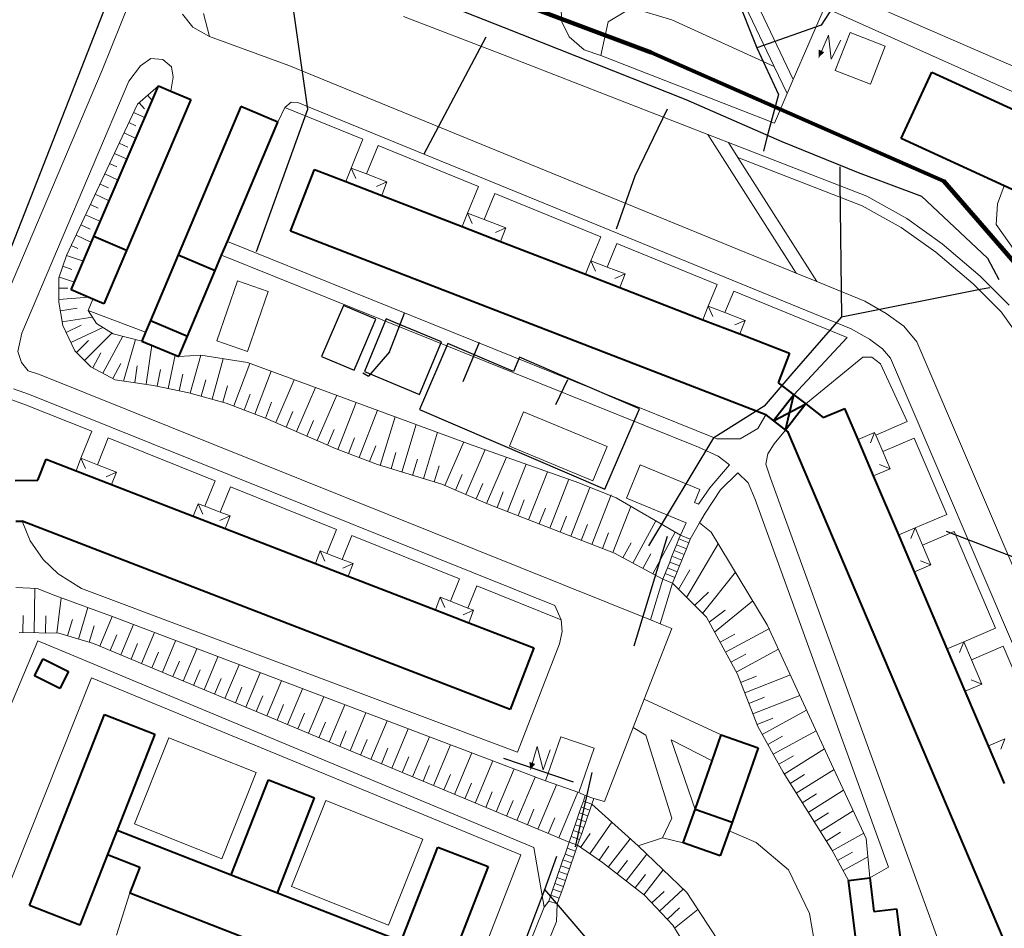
# Model space of a CAD drawing. Extents: x 13 to 4138, y -4831 to -1000.
# Tile 65 of 203: x 1677 to 1851, y -3386 to -3225. Entities that reach past the tile are written whole.
import ezdxf

# ---------------------------------------------------------------- set-up
doc = ezdxf.new("R2010")
doc.units = 0
doc.header["$MEASUREMENT"] = 0
for name, color, linetype in [('11', 7, 'CONTINUOUS'), ('16', 7, 'CONTINUOUS'), ('24', 7, 'CONTINUOUS'), ('25', 7, 'CONTINUOUS'), ('37', 7, 'CONTINUOUS'), ('40', 7, 'CONTINUOUS'), ('6', 7, 'CONTINUOUS'), ('7', 7, 'CONTINUOUS'), ('ВОРКАУТ_ФИТНЕС', 1, 'CONTINUOUS'), ('границы команд_1', 10, 'CONTINUOUS'), ('ДЕТСКИЕ_ПЛОЩАДКИ', 6, 'CONTINUOUS'), ('ЛЕСТНИЦЫ', 6, 'CONTINUOUS'), ('ПЕШЕХОДНЫЕ_ДОРОЖКИ', 3, 'CONTINUOUS'), ('ПЕШЕХОДНЫЕ_ЗОНЫ', 2, 'CONTINUOUS'), ('СТАДИОНЫ_СПОРТКОМПЛЕКСЫ', 4, 'CONTINUOUS'), ('ТРОТУАРЫ', 7, 'CONTINUOUS')]:
    doc.layers.add(name, color=color, linetype=linetype)

msp = doc.modelspace()

# ---------------------------------------------------------------- linework, layer by layer
at = {"layer": '11', "color": 253, "linetype": 'Continuous', "lineweight": 0}
for p, q in [((1893.76, -3250.97), (1816.91, -3217.46)), ((1656.06, -3392.26), (1680.22, -3334.82)), ((1680.22, -3334.82), (1768.03, -3371.39)), ((1768.03, -3371.39), (1769.85, -3381.98)), ((1769.85, -3381.98), (1765.89, -3391.67))]:
    msp.add_line(p, q, dxfattribs=at)
at = {"layer": '16', "color": 253, "linetype": 'Continuous', "lineweight": 0}
for p, q in [((1820.15, -3227.62), (1818.43, -3231.54)), ((1820.64, -3231.84), (1820.15, -3227.62)), ((1823.97, -3227.12), (1821.34, -3233.88)), ((1830.21, -3229.54), (1823.97, -3227.12)), ((1822.33, -3228.52), (1820.64, -3231.84)), ((1827.58, -3236.31), (1830.21, -3229.54)), ((1821.34, -3233.88), (1827.58, -3236.31)), ((1772.77, -3351.8), (1770.09, -3359.61)), ((1778.68, -3353.83), (1772.77, -3351.8)), ((1768.62, -3353.51), (1767.41, -3357.62)), ((1769.64, -3357.64), (1768.62, -3353.51)), ((1776, -3361.64), (1778.68, -3353.83)), ((1770.9, -3354.13), (1769.64, -3357.64)), ((1770.09, -3359.61), (1776, -3361.64))]:
    msp.add_line(p, q, dxfattribs=at)
for points in [[(1818.43, -3231.54), (1819.41, -3230.64), (1818.43, -3230.17)], [(1767.41, -3357.62), (1768.27, -3356.6), (1767.23, -3356.26)]]:
    msp.add_solid(points, dxfattribs=at)
at = {"layer": '24', "color": 253, "linetype": 'Continuous', "lineweight": 0}
for p, q in [((1810.55, -3233.16), (1800.15, -3211.32)), ((1697.38, -3219.58), (1691.61, -3233.78)), ((1772.78, -3222.27), (1772.94, -3225.24)), ((1813.92, -3235.46), (1807.59, -3222.18)), ((1813.92, -3235.46), (1819.43, -3222.73)), ((1819.43, -3222.73), (1854.91, -3238.59)), ((1705.85, -3223.89), (1707.66, -3226.2)), ((1709.56, -3223.75), (1710.63, -3227.86)), ((1744.95, -3224.3), (1762.44, -3231.06)), ((1707.66, -3226.2), (1710.63, -3227.86)), ((1772.94, -3225.24), (1774.26, -3227.89)), ((1710.63, -3227.86), (1724.66, -3232.97)), ((1774.26, -3227.89), (1776.9, -3230.2)), ((1698.42, -3233.06), (1700.23, -3231.74)), ((1700.23, -3231.74), (1702.38, -3231.91)), ((1702.38, -3231.91), (1703.87, -3233.23)), ((1762.44, -3231.06), (1798.82, -3245.19)), ((1776.9, -3230.2), (1779.84, -3231.23)), ((1779.84, -3231.23), (1810.58, -3243.17)), ((1696.32, -3235.77), (1698.42, -3233.06)), ((1703.87, -3233.23), (1704.2, -3235.05)), ((1724.66, -3232.97), (1814.44, -3269.74)), ((1812.84, -3237.96), (1810.55, -3233.16)), ((1691.61, -3233.78), (1669.47, -3285.98)), ((1704.2, -3235.05), (1703.79, -3237.53)), ((1696.32, -3235.77), (1677.4, -3280.37)), ((1812.84, -3237.96), (1813.92, -3235.46)), ((1810.58, -3243.17), (1812.84, -3237.96)), ((1723.98, -3240.41), (1722.69, -3243)), ((1725.07, -3239.46), (1723.98, -3240.41)), ((1723.98, -3240.41), (1737.77, -3246.05)), ((1726.23, -3239.54), (1725.07, -3239.46)), ((1727.69, -3240.1), (1726.23, -3239.54)), ((1727.69, -3240.1), (1824.19, -3279.62)), ((1798.82, -3245.19), (1802.48, -3246.61)), ((1798.82, -3245.19), (1814.44, -3269.74)), ((1737.77, -3246.05), (1735.69, -3251.13)), ((1740.46, -3247.15), (1738.4, -3252.18)), ((1740.46, -3247.15), (1758.2, -3254.42)), ((1804.13, -3249.27), (1802.48, -3246.61)), ((1802.48, -3246.61), (1826.91, -3256.1)), ((1804.13, -3249.27), (1818.11, -3271.24)), ((1804.13, -3249.27), (1826.1, -3257.8)), ((1758.2, -3254.42), (1756.28, -3259.1)), ((1850.05, -3257.48), (1851.22, -3254.26)), ((1761.14, -3255.62), (1759.25, -3260.24)), ((1761.14, -3255.62), (1779.85, -3263.28)), ((1826.91, -3256.1), (1834, -3260.06)), ((1826.1, -3257.8), (1833, -3261.65)), ((1849.83, -3261.13), (1850.05, -3257.48)), ((1834, -3260.06), (1840.27, -3264.52)), ((1858.02, -3272.8), (1849.83, -3261.13)), ((1779.85, -3263.28), (1778.1, -3267.54)), ((1833, -3261.65), (1839.12, -3266)), ((1713.78, -3264.13), (1800.38, -3299.06)), ((1782.72, -3264.46), (1781.01, -3268.66)), ((1782.72, -3264.46), (1800.45, -3271.72)), ((1840.27, -3264.52), (1847.01, -3270.26)), ((1712.77, -3266.53), (1797.14, -3300.56)), ((1839.12, -3266), (1845.73, -3271.64)), ((1814.44, -3269.74), (1818.11, -3271.24)), ((1847.01, -3270.26), (1852.13, -3275.38)), ((1711.91, -3281.72), (1715.56, -3271.09)), ((1715.56, -3271.09), (1720.98, -3272.96)), ((1800.45, -3271.72), (1798.87, -3275.58)), ((1818.11, -3271.24), (1826.58, -3274.7)), ((1845.73, -3271.64), (1850.69, -3276.59)), ((1720.98, -3272.96), (1717.33, -3283.58)), ((1803.38, -3272.92), (1801.82, -3276.72)), ((1803.38, -3272.92), (1823.46, -3281.14)), ((1690, -3274.33), (1689.16, -3276.36)), ((1826.58, -3274.7), (1830.37, -3276.85)), ((1689.16, -3276.36), (1699.32, -3280.17)), ((1830.37, -3276.85), (1833.49, -3279.12)), ((1850.69, -3276.59), (1853.78, -3280.92)), ((1677.4, -3280.37), (1676.72, -3283.58)), ((1824.19, -3279.62), (1827.42, -3281.44)), ((1833.49, -3279.12), (1835.81, -3281.92)), ((1717.33, -3283.58), (1711.91, -3281.72)), ((1814.01, -3291.26), (1823.46, -3281.14)), ((1827.42, -3281.44), (1829.73, -3283.12)), ((1835.81, -3281.92), (1863.81, -3347.45)), ((1676.72, -3283.58), (1677.38, -3285.56)), ((1829.73, -3283.12), (1831.1, -3284.78)), ((1677.38, -3285.56), (1678.54, -3287.05)), ((1816.12, -3292.89), (1826.22, -3284.63)), ((1826.22, -3284.63), (1827.85, -3284.61)), ((1827.85, -3284.61), (1829.35, -3285.79)), ((1829.35, -3285.79), (1834.07, -3296.01)), ((1831.1, -3284.78), (1873.83, -3384.77)), ((1678.54, -3287.05), (1680.53, -3287.69)), ((1680.53, -3287.69), (1788.64, -3331.1)), ((1675.94, -3290.24), (1678.75, -3291.23)), ((1675.66, -3292.17), (1678.08, -3293.02)), ((1678.75, -3291.23), (1771.72, -3328.56)), ((1678.08, -3293.02), (1689.8, -3297.73)), ((1763.68, -3300.35), (1766.21, -3294.27)), ((1766.21, -3294.27), (1780.96, -3300.4)), ((1807.65, -3297.24), (1809.05, -3294.83)), ((1834.07, -3296.01), (1828.51, -3298.39)), ((1689.8, -3297.73), (1687.88, -3302.51)), ((1804.51, -3299.06), (1807.65, -3297.24)), ((1810.56, -3299.92), (1812.55, -3297.53)), ((1692.68, -3298.89), (1690.78, -3303.64)), ((1692.68, -3298.89), (1711.6, -3306.48)), ((1800.38, -3299.06), (1804.51, -3299.06)), ((1835.31, -3298.92), (1829.74, -3301.3)), ((1835.31, -3298.92), (1841.09, -3312.44)), ((1778.43, -3306.49), (1763.68, -3300.35)), ((1780.96, -3300.4), (1778.43, -3306.49)), ((1800.65, -3302.12), (1797.14, -3300.56)), ((1809.41, -3301.74), (1810.56, -3299.92)), ((1802.63, -3303.68), (1800.65, -3302.12)), ((1809.08, -3303.56), (1809.41, -3301.74)), ((1784.41, -3309.55), (1786.85, -3303.68)), ((1786.85, -3303.68), (1797.38, -3308.06)), ((1799.16, -3307.73), (1802.63, -3303.68)), ((1801.06, -3308.07), (1804.12, -3305.09)), ((1804.12, -3305.09), (1805.94, -3306.83)), ((1809.9, -3306.04), (1809.08, -3303.56)), ((1711.6, -3306.48), (1709.79, -3310.99)), ((1805.94, -3306.83), (1807.15, -3309.82)), ((1842.93, -3397.01), (1809.9, -3306.04)), ((1714.31, -3307.57), (1712.51, -3312.04)), ((1714.31, -3307.57), (1733.08, -3315.11)), ((1797.38, -3308.06), (1796.43, -3310.34)), ((1797.18, -3310.64), (1799.16, -3307.73)), ((1798.34, -3312.2), (1801.06, -3308.07)), ((1794.94, -3313.92), (1784.41, -3309.55)), ((1830.76, -3374.85), (1807.15, -3309.82)), ((1796.43, -3310.34), (1797.18, -3310.64)), ((1678.89, -3317.14), (1677.48, -3313.61)), ((1797.33, -3313.95), (1798.34, -3312.2)), ((1841.09, -3312.44), (1835.5, -3314.83)), ((1733.08, -3315.11), (1731.37, -3319.34)), ((1793.95, -3316.13), (1794.94, -3313.92)), ((1795.69, -3316.82), (1797.33, -3313.95)), ((1842.38, -3315.47), (1836.79, -3317.86)), ((1842.38, -3315.47), (1849.7, -3332.6)), ((1681.2, -3320.45), (1678.89, -3317.14)), ((1735.78, -3316.19), (1734.09, -3320.4)), ((1735.78, -3316.19), (1754.87, -3323.86)), ((1683.85, -3322.93), (1681.2, -3320.45)), ((1687.98, -3325.58), (1683.85, -3322.93)), ((1754.87, -3323.86), (1753.27, -3327.82)), ((1790.82, -3323.93), (1788.64, -3331.1)), ((1676.37, -3325.4), (1680.12, -3325.54)), ((1680.12, -3325.54), (1683.43, -3326.86)), ((1765.11, -3354.5), (1687.98, -3325.58)), ((1757.91, -3325.08), (1756.34, -3329.01)), ((1757.91, -3325.08), (1772.86, -3331.08)), ((1792.55, -3324.63), (1790.37, -3331.8)), ((1683.43, -3326.86), (1693.73, -3330.65)), ((1771.72, -3328.56), (1772.86, -3331.08)), ((1770.09, -3359.61), (1693.73, -3330.65)), ((1772.86, -3331.08), (1773.05, -3333.19)), ((1788.64, -3331.1), (1790.37, -3331.8)), ((1792.41, -3332.61), (1787.55, -3345.15)), ((1790.37, -3331.8), (1792.41, -3332.61)), ((1849.7, -3332.6), (1844.08, -3335)), ((1773.05, -3333.19), (1772.55, -3335.34)), ((1772.55, -3335.34), (1765.11, -3354.5)), ((1851.06, -3335.77), (1845.43, -3338.18)), ((1851.06, -3335.77), (1857.02, -3349.73)), ((1689.76, -3341.38), (1672.71, -3384.09)), ((1765.72, -3372.67), (1689.76, -3341.38)), ((1787.55, -3345.15), (1785.6, -3350.17)), ((1801.17, -3351.44), (1787.55, -3345.15)), ((1785.6, -3350.17), (1780.52, -3363.25)), ((1787.83, -3351.51), (1785.6, -3350.17)), ((1703.42, -3351.98), (1697.35, -3367.23)), ((1718.86, -3358.12), (1703.42, -3351.98)), ((1792.46, -3366.23), (1787.83, -3351.51)), ((1799.55, -3356.06), (1792.29, -3352.34)), ((1792.29, -3352.34), (1796.54, -3364.66)), ((1712.79, -3373.38), (1718.86, -3358.12)), ((1776, -3361.64), (1777.12, -3362.2)), ((1731.22, -3363.07), (1725.15, -3378.33)), ((1748.39, -3369.91), (1731.22, -3363.07)), ((1778.63, -3362.72), (1780.52, -3363.25)), ((1697.35, -3367.23), (1712.79, -3373.38)), ((1790.8, -3369.7), (1792.46, -3366.23)), ((1742.32, -3385.16), (1748.39, -3369.91)), ((1794.46, -3370.58), (1790.8, -3369.7)), ((1759.32, -3389.11), (1765.72, -3372.67)), ((1827.47, -3376.74), (1830.76, -3374.85)), ((1694.18, -3386.89), (1696.55, -3379.4)), ((1725.15, -3378.33), (1742.32, -3385.16)), ((1770.65, -3380.87), (1769.85, -3381.98)), ((1772.03, -3384.49), (1772.16, -3381.39)), ((1769.22, -3391.44), (1772.03, -3384.49))]:
    msp.add_line(p, q, dxfattribs=at)
at = {"layer": '25', "color": 253, "linetype": 'Continuous', "lineweight": 0}
for p, q in [((1793.28, -3317.81), (1793.69, -3316.79)), ((1793.69, -3316.79), (1793.95, -3316.13)), ((1795.42, -3317.49), (1793.69, -3316.79)), ((1793.95, -3316.13), (1795.69, -3316.82)), ((1795.69, -3316.82), (1795.42, -3317.49)), ((1792.46, -3319.85), (1792.87, -3318.83)), ((1792.87, -3318.83), (1793.28, -3317.81)), ((1794.6, -3319.53), (1792.87, -3318.83)), ((1795.02, -3318.51), (1793.28, -3317.81)), ((1795.02, -3318.51), (1794.6, -3319.53)), ((1795.42, -3317.49), (1795.02, -3318.51)), ((1792.05, -3320.87), (1792.46, -3319.85)), ((1794.19, -3320.55), (1792.46, -3319.85)), ((1794.19, -3320.55), (1793.78, -3321.57)), ((1794.6, -3319.53), (1794.19, -3320.55)), ((1791.23, -3322.91), (1791.64, -3321.89)), ((1791.64, -3321.89), (1792.05, -3320.87)), ((1793.37, -3322.59), (1791.64, -3321.89)), ((1793.78, -3321.57), (1792.05, -3320.87)), ((1793.78, -3321.57), (1793.37, -3322.59)), ((1790.82, -3323.93), (1791.23, -3322.91)), ((1792.55, -3324.63), (1790.82, -3323.93)), ((1792.96, -3323.61), (1791.23, -3322.91)), ((1792.96, -3323.61), (1792.55, -3324.63)), ((1793.37, -3322.59), (1792.96, -3323.61)), ((1777.12, -3362.2), (1776.78, -3363.2)), ((1778.63, -3362.72), (1777.12, -3362.2)), ((1776.41, -3364.24), (1776.06, -3365.28)), ((1776.78, -3363.2), (1776.41, -3364.24)), ((1776.41, -3364.24), (1777.93, -3364.77)), ((1776.78, -3363.2), (1778.29, -3363.73)), ((1777.93, -3364.77), (1778.29, -3363.73)), ((1778.29, -3363.73), (1778.63, -3362.72)), ((1776.06, -3365.28), (1775.69, -3366.32)), ((1776.06, -3365.28), (1777.57, -3365.8)), ((1777.2, -3366.84), (1777.57, -3365.8)), ((1777.57, -3365.8), (1777.93, -3364.77)), ((1775.33, -3367.36), (1774.97, -3368.4)), ((1775.69, -3366.32), (1775.33, -3367.36)), ((1775.33, -3367.36), (1776.85, -3367.88)), ((1775.69, -3366.32), (1777.2, -3366.84)), ((1776.85, -3367.88), (1777.2, -3366.84)), ((1774.61, -3369.44), (1774.25, -3370.48)), ((1774.97, -3368.4), (1774.61, -3369.44)), ((1774.61, -3369.44), (1776.12, -3369.96)), ((1774.97, -3368.4), (1776.48, -3368.92)), ((1776.12, -3369.96), (1776.48, -3368.92)), ((1776.48, -3368.92), (1776.85, -3367.88)), ((1774.25, -3370.48), (1773.89, -3371.52)), ((1774.25, -3370.48), (1775.76, -3371)), ((1775.4, -3372.04), (1775.76, -3371)), ((1775.76, -3371), (1776.12, -3369.96)), ((1773.53, -3372.56), (1773.17, -3373.6)), ((1773.89, -3371.52), (1773.53, -3372.56)), ((1773.53, -3372.56), (1775.04, -3373.08)), ((1773.89, -3371.52), (1775.4, -3372.04)), ((1775.04, -3373.08), (1775.4, -3372.04)), ((1772.81, -3374.64), (1772.45, -3375.67)), ((1773.17, -3373.6), (1772.81, -3374.64)), ((1772.81, -3374.64), (1774.32, -3375.16)), ((1773.17, -3373.6), (1774.68, -3374.12)), ((1774.32, -3375.16), (1774.68, -3374.12)), ((1774.68, -3374.12), (1775.04, -3373.08)), ((1772.45, -3375.67), (1772.09, -3376.71)), ((1772.45, -3375.67), (1773.96, -3376.2)), ((1773.6, -3377.24), (1773.96, -3376.2)), ((1773.96, -3376.2), (1774.32, -3375.16)), ((1771.73, -3377.75), (1771.37, -3378.79)), ((1772.09, -3376.71), (1771.73, -3377.75)), ((1771.73, -3377.75), (1773.24, -3378.28)), ((1772.09, -3376.71), (1773.6, -3377.24)), ((1772.88, -3379.32), (1773.24, -3378.28)), ((1773.24, -3378.28), (1773.6, -3377.24)), ((1771.01, -3379.83), (1770.65, -3380.87)), ((1771.37, -3378.79), (1771.01, -3379.83)), ((1771.01, -3379.83), (1772.52, -3380.36)), ((1771.37, -3378.79), (1772.88, -3379.32)), ((1772.52, -3380.36), (1772.88, -3379.32)), ((1770.65, -3380.87), (1772.16, -3381.39)), ((1772.16, -3381.39), (1772.52, -3380.36))]:
    msp.add_line(p, q, dxfattribs=at)
at = {"layer": '37', "color": 253, "linetype": 'Continuous', "lineweight": 0}
for p, q in [((1697.88, -3239.83), (1701.57, -3236.58)), ((1700.47, -3239.15), (1699.67, -3238.25)), ((1685.32, -3266.62), (1697.88, -3239.83)), ((1699.12, -3240.64), (1698.17, -3239.57)), ((1699.17, -3242.21), (1697.19, -3241.28)), ((1697.6, -3243.68), (1696.35, -3243.09)), ((1697.6, -3245.89), (1695.5, -3244.9)), ((1696.18, -3247.43), (1694.65, -3246.71)), ((1696.03, -3249.57), (1693.8, -3248.53)), ((1694.21, -3250.93), (1692.95, -3250.34)), ((1694.45, -3253.25), (1692.1, -3252.15)), ((1692.73, -3254.65), (1691.25, -3253.96)), ((1692.88, -3256.93), (1690.4, -3255.77)), ((1690.91, -3258.22), (1689.55, -3257.58)), ((1691.31, -3260.61), (1688.7, -3259.39)), ((1689.52, -3261.98), (1687.86, -3261.2)), ((1689.74, -3264.29), (1687.01, -3263.01)), ((1687.33, -3265.37), (1686.16, -3264.82)), ((1683.99, -3270.59), (1685.32, -3266.62)), ((1688.31, -3267.63), (1685.31, -3266.63)), ((1686.28, -3269.07), (1684.68, -3268.53)), ((1683.99, -3274.89), (1683.99, -3270.59)), ((1686.73, -3271.32), (1684.05, -3270.43)), ((1685.57, -3272.42), (1683.99, -3272.42)), ((1689.21, -3274), (1683.99, -3274.42)), ((1684.65, -3279.02), (1683.99, -3274.89)), ((1687.2, -3275.93), (1684.23, -3276.4)), ((1690.62, -3278.65), (1689.16, -3276.36)), ((1689.9, -3277.52), (1684.55, -3278.38)), ((1687.94, -3278.93), (1685.24, -3280.23)), ((1693.59, -3280.47), (1690.62, -3278.65)), ((1686.8, -3283.48), (1684.65, -3279.02)), ((1691.73, -3279.33), (1686.11, -3282.04)), ((1693.29, -3280.39), (1688.49, -3285.18)), ((1698.65, -3281.76), (1693.59, -3280.47)), ((1689.2, -3281.64), (1687.08, -3283.76)), ((1695.27, -3280.89), (1691.74, -3287.44)), ((1697.53, -3281.47), (1695.43, -3288.83)), ((1689.61, -3286.3), (1686.8, -3283.48)), ((1691.4, -3283.85), (1689.98, -3286.49)), ((1700.4, -3282.49), (1699.39, -3289.41)), ((1694.93, -3285.75), (1693.5, -3288.39)), ((1704.56, -3284.25), (1703.32, -3290.16)), ((1709.1, -3284.24), (1705.18, -3284.51)), ((1709.09, -3284.24), (1707.23, -3291)), ((1717.36, -3285.57), (1709.1, -3284.24)), ((1713.06, -3284.88), (1711.08, -3292.06)), ((1717.77, -3285.72), (1714.9, -3293.25)), ((1756.44, -3299.92), (1717.36, -3285.57)), ((1693.91, -3288.61), (1689.61, -3286.3)), ((1697.85, -3286.16), (1697.41, -3289.12)), ((1701.98, -3286.81), (1701.36, -3289.74)), ((1705.89, -3287.63), (1705.27, -3290.57)), ((1721.52, -3287.09), (1718.64, -3294.67)), ((1700.69, -3289.6), (1693.91, -3288.61)), ((1709.95, -3288.64), (1709.16, -3291.53)), ((1725.62, -3288.6), (1722.34, -3296.18)), ((1706.97, -3290.93), (1700.69, -3289.6)), ((1713.58, -3292.74), (1706.97, -3290.93)), ((1713.81, -3289.7), (1713.01, -3292.59)), ((1717.84, -3291.16), (1716.77, -3293.96)), ((1729.38, -3289.98), (1726.01, -3297.77)), ((1720.52, -3295.39), (1713.58, -3292.74)), ((1721.57, -3292.58), (1720.51, -3295.39)), ((1733.15, -3291.36), (1729.68, -3299.36)), ((1736.57, -3292.62), (1733.36, -3300.94)), ((1725.37, -3294.22), (1724.18, -3296.97)), ((1740.33, -3294), (1737.09, -3302.38)), ((1733.06, -3300.82), (1720.52, -3295.39)), ((1729.04, -3295.81), (1727.85, -3298.57)), ((1743.46, -3295.15), (1740.83, -3303.79)), ((1732.71, -3297.4), (1731.52, -3300.16)), ((1747.22, -3296.53), (1744.66, -3304.95)), ((1750.98, -3297.91), (1748.48, -3306.12)), ((1736.3, -3298.86), (1735.22, -3301.66)), ((1755.6, -3299.62), (1752.29, -3307.34)), ((1740.33, -3303.63), (1733.06, -3300.82)), ((1740.04, -3300.3), (1738.95, -3303.1)), ((1743.62, -3301.5), (1742.74, -3304.37)), ((1759.38, -3300.96), (1755.96, -3308.92)), ((1775.95, -3306.86), (1756.44, -3299.92)), ((1747.44, -3302.66), (1746.57, -3305.53)), ((1763.15, -3302.31), (1759.64, -3310.5)), ((1751.73, -3307.11), (1740.33, -3303.63)), ((1751.27, -3303.83), (1750.4, -3306.7)), ((1766.64, -3303.55), (1763.37, -3311.95)), ((1770.41, -3304.89), (1767.09, -3313.41)), ((1755.31, -3305.38), (1754.13, -3308.13)), ((1774.18, -3306.23), (1770.82, -3314.86)), ((1759.83, -3310.58), (1751.73, -3307.11)), ((1758.98, -3306.95), (1757.8, -3309.71)), ((1762.59, -3308.43), (1761.5, -3311.23)), ((1777.92, -3307.65), (1774.55, -3316.31)), ((1782.56, -3309.51), (1775.95, -3306.86)), ((1766.32, -3309.88), (1765.23, -3312.68)), ((1781.68, -3309), (1778.28, -3317.76)), ((1793.95, -3316.13), (1782.56, -3309.51)), ((1782.28, -3319.32), (1759.83, -3310.58)), ((1770.05, -3311.33), (1768.96, -3314.13)), ((1785.18, -3311.03), (1782, -3319.21)), ((1773.77, -3312.78), (1772.68, -3315.58)), ((1789.59, -3313.59), (1785.54, -3321.08)), ((1777.5, -3314.24), (1776.41, -3317.03)), ((1799.4, -3315.61), (1797.33, -3313.95)), ((1781.23, -3315.69), (1780.14, -3318.48)), ((1793.05, -3315.6), (1789.06, -3322.98)), ((1809.32, -3331.96), (1799.4, -3315.61)), ((1785.21, -3317.49), (1783.78, -3320.12)), ((1800.63, -3317.65), (1795.05, -3327.13)), ((1790.82, -3323.93), (1782.28, -3319.32)), ((1788.72, -3319.39), (1787.3, -3322.03)), ((1795.61, -3322.26), (1793.64, -3325.71)), ((1803.68, -3322.67), (1797.88, -3329.95)), ((1679.73, -3325.52), (1679.58, -3333.37)), ((1798.58, -3330.64), (1792.55, -3324.63)), ((1684.35, -3327.2), (1683.58, -3333.45)), ((1798.91, -3326.23), (1796.47, -3328.54)), ((1689.08, -3328.94), (1687.43, -3334.5)), ((1801.89, -3329.37), (1799.06, -3331.54)), ((1806.77, -3327.76), (1800.01, -3333.3)), ((1677.64, -3330.33), (1677.58, -3333.33)), ((1681.64, -3330.41), (1681.58, -3333.41)), ((1686.37, -3331.05), (1685.51, -3333.93)), ((1693.4, -3330.53), (1691.22, -3335.76)), ((1804.03, -3340.73), (1798.58, -3330.64)), ((1690.2, -3332.19), (1689.35, -3335.07)), ((1697.15, -3331.95), (1694.91, -3337.31)), ((1809.71, -3332.61), (1801.92, -3336.82)), ((1821.05, -3357.43), (1809.32, -3331.96)), ((1683.94, -3333.46), (1676.94, -3333.32)), ((1690.07, -3335.28), (1683.94, -3333.46)), ((1694.22, -3333.76), (1693.06, -3336.53)), ((1700.89, -3333.37), (1698.6, -3338.85)), ((1803.6, -3333.63), (1800.96, -3335.06)), ((1774.25, -3370.48), (1690.07, -3335.28)), ((1697.91, -3335.31), (1696.75, -3338.08)), ((1704.63, -3334.79), (1702.29, -3340.39)), ((1708.37, -3336.21), (1705.98, -3341.93)), ((1811.31, -3336.29), (1803.82, -3340.34)), ((1701.6, -3336.85), (1700.44, -3339.62)), ((1712.12, -3337.63), (1709.67, -3343.48)), ((1805.51, -3337.15), (1802.87, -3338.58)), ((1705.29, -3338.39), (1704.13, -3341.16)), ((1708.98, -3339.94), (1707.82, -3342.7)), ((1715.86, -3339.05), (1713.36, -3345.02)), ((1712.67, -3341.48), (1711.52, -3344.25)), ((1719.6, -3340.47), (1717.05, -3346.56)), ((1807.67, -3349.99), (1804.03, -3340.73)), ((1807.39, -3341.08), (1804.6, -3342.18)), ((1813.42, -3340.86), (1805.33, -3344.04)), ((1716.36, -3343.02), (1715.2, -3345.79)), ((1723.34, -3341.89), (1720.74, -3348.11)), ((1727.08, -3343.3), (1724.43, -3349.65)), ((1720.05, -3344.57), (1718.89, -3347.33)), ((1730.83, -3344.72), (1728.12, -3351.19)), ((1808.85, -3344.8), (1806.06, -3345.9)), ((1815.1, -3344.5), (1806.79, -3347.76)), ((1723.74, -3346.11), (1722.59, -3348.88)), ((1734.57, -3346.14), (1731.81, -3352.73)), ((1727.43, -3347.65), (1726.28, -3350.42)), ((1738.31, -3347.56), (1735.5, -3354.28)), ((1810.32, -3348.53), (1807.52, -3349.62)), ((1816.28, -3347.08), (1808.44, -3351.4)), ((1731.12, -3349.2), (1729.97, -3351.96)), ((1742.05, -3348.98), (1739.19, -3355.82)), ((1745.79, -3350.4), (1742.88, -3357.36)), ((1812.13, -3358.09), (1807.67, -3349.99)), ((1734.81, -3350.74), (1733.66, -3353.51)), ((1749.54, -3351.82), (1746.57, -3358.91)), ((1812.03, -3351.7), (1809.41, -3353.15)), ((1817.96, -3350.72), (1810.37, -3354.9)), ((1738.51, -3352.28), (1737.35, -3355.05)), ((1742.19, -3353.82), (1741.04, -3356.59)), ((1753.28, -3353.24), (1750.26, -3360.45)), ((1745.89, -3355.37), (1744.73, -3358.13)), ((1757.02, -3354.66), (1753.95, -3361.99)), ((1813.96, -3355.2), (1811.34, -3356.65)), ((1819.44, -3353.93), (1812.32, -3358.39)), ((1749.58, -3356.91), (1748.42, -3359.68)), ((1760.76, -3356.08), (1757.64, -3363.54)), ((1753.27, -3358.45), (1752.11, -3361.22)), ((1764.51, -3357.5), (1761.34, -3365.08)), ((1768.25, -3358.92), (1765.03, -3366.62)), ((1820.72, -3371.82), (1812.13, -3358.09)), ((1815.92, -3358.5), (1813.38, -3360.09)), ((1821.13, -3357.6), (1814.44, -3361.78)), ((1826.84, -3369.83), (1821.05, -3357.43)), ((1756.96, -3359.99), (1755.8, -3362.76)), ((1772.01, -3360.28), (1768.72, -3368.16)), ((1760.65, -3361.54), (1759.49, -3364.31)), ((1775.81, -3361.58), (1772.41, -3369.71)), ((1818.05, -3361.89), (1815.5, -3363.48)), ((1822.83, -3361.25), (1816.56, -3365.18)), ((1764.34, -3363.08), (1763.18, -3365.85)), ((1778.29, -3363.73), (1786.47, -3371.09)), ((1768.03, -3364.62), (1766.87, -3367.39)), ((1820.17, -3365.28), (1817.62, -3366.87)), ((1824.54, -3364.9), (1818.69, -3368.57)), ((1771.72, -3366.17), (1770.56, -3368.93)), ((1781.83, -3366.92), (1777.94, -3372.51)), ((1778.01, -3368.91), (1776.3, -3371.37)), ((1822.29, -3368.67), (1819.75, -3370.26)), ((1826.39, -3368.86), (1820.8, -3371.96)), ((1780.17, -3374.07), (1775.76, -3371)), ((1781.3, -3371.19), (1779.58, -3373.66)), ((1785.08, -3369.84), (1781.18, -3374.85)), ((1786.47, -3371.09), (1795.07, -3379.37)), ((1827.47, -3376.74), (1826.84, -3369.83)), ((1788.02, -3372.58), (1784.34, -3377.31)), ((1823.71, -3377.21), (1820.72, -3371.82)), ((1824.39, -3372.25), (1821.77, -3373.71)), ((1827.13, -3373.03), (1822.74, -3375.46)), ((1787.62, -3379.86), (1780.17, -3374.07)), ((1784.61, -3373.71), (1782.76, -3376.08)), ((1787.76, -3376.17), (1785.92, -3378.54)), ((1790.92, -3375.37), (1787.5, -3379.77)), ((1792.59, -3385.16), (1787.62, -3379.86)), ((1791.07, -3379.16), (1788.88, -3381.21)), ((1794.43, -3378.75), (1790.25, -3382.67)), ((1795.07, -3379.37), (1800.37, -3387.48)), ((1793.81, -3382.07), (1791.62, -3384.13)), ((1797.03, -3382.36), (1792.9, -3385.65)), ((1796.23, -3390.96), (1792.59, -3385.16))]:
    msp.add_line(p, q, dxfattribs=at)
at = {"layer": '40', "color": 253, "linetype": 'Continuous', "lineweight": 0}
for p, q in [((1781.14, -3225.26), (1785.28, -3222.8)), ((1785.28, -3222.8), (1792.43, -3224.88)), ((1792.43, -3224.88), (1810.55, -3233.16)), ((1779.84, -3231.23), (1781.14, -3225.26)), ((1802.55, -3368.46), (1807.38, -3370.51)), ((1790.8, -3369.7), (1786.47, -3371.09)), ((1807.38, -3370.51), (1813.05, -3375.34)), ((1813.05, -3375.34), (1816.8, -3383.06)), ((1816.8, -3383.06), (1821.85, -3412.09))]:
    msp.add_line(p, q, dxfattribs=at)
at = {"layer": '6', "color": 253, "linetype": 'Continuous', "lineweight": 40}
for p, q in [((1833.03, -3245.93), (1838.41, -3234.17)), ((1838.41, -3234.17), (1853.76, -3241.21)), ((1690.18, -3263.26), (1701.57, -3236.58)), ((1701.57, -3236.58), (1703.79, -3237.53)), ((1703.79, -3237.53), (1707.32, -3239.03)), ((1707.32, -3239.03), (1695.93, -3265.72)), ((1716.16, -3240.24), (1705.09, -3266.49)), ((1722.69, -3243), (1716.16, -3240.24)), ((1713.78, -3264.13), (1722.69, -3243)), ((1851.22, -3254.26), (1833.03, -3245.93)), ((1724.98, -3262.31), (1729.21, -3251.39)), ((1729.21, -3251.39), (1734.76, -3253.53)), ((1734.76, -3253.53), (1741.09, -3255.98)), ((1856.79, -3256.82), (1851.22, -3254.26)), ((1741.09, -3255.98), (1755.35, -3261.5)), ((1755.35, -3261.5), (1762.11, -3264.11)), ((1686.15, -3272.69), (1690.18, -3263.26)), ((1695.93, -3265.72), (1690.18, -3263.26)), ((1809.05, -3294.83), (1724.98, -3262.31)), ((1712.77, -3266.53), (1713.78, -3264.13)), ((1762.11, -3264.11), (1777.17, -3269.94)), ((1695.93, -3265.72), (1691.9, -3275.14)), ((1705.09, -3266.49), (1700.18, -3278.12)), ((1705.09, -3266.49), (1711.62, -3269.24)), ((1711.62, -3269.24), (1712.77, -3266.53)), ((1706.72, -3280.87), (1711.62, -3269.24)), ((1777.17, -3269.94), (1783.23, -3272.28)), ((1690, -3274.33), (1686.15, -3272.69)), ((1783.23, -3272.28), (1797.94, -3277.98)), ((1691.9, -3275.14), (1690, -3274.33)), ((1700.18, -3278.12), (1699.32, -3280.17)), ((1700.18, -3278.12), (1706.72, -3280.87)), ((1797.94, -3277.98), (1804.47, -3280.5)), ((1699.32, -3280.17), (1698.65, -3281.76)), ((1804.47, -3280.5), (1813.28, -3283.91)), ((1698.65, -3281.76), (1705.18, -3284.51)), ((1705.18, -3284.51), (1706.72, -3280.87)), ((1813.28, -3283.91), (1811.25, -3289.14)), ((1811.25, -3289.14), (1814.01, -3291.26)), ((1814.01, -3291.26), (1810.43, -3295.9)), ((1810.43, -3295.9), (1816.12, -3292.89)), ((1812.55, -3297.53), (1814.01, -3291.26)), ((1816.12, -3292.89), (1812.55, -3297.53)), ((1814.01, -3291.26), (1816.12, -3292.89)), ((1816.12, -3292.89), (1819.22, -3295.28)), ((1819.22, -3295.28), (1823.07, -3293.69)), ((1825.4, -3299.16), (1823.07, -3293.69)), ((1809.05, -3294.83), (1810.43, -3295.9)), ((1810.43, -3295.9), (1812.55, -3297.53)), ((1812.55, -3297.53), (1812.99, -3297.87)), ((1859.81, -3407.97), (1812.99, -3297.87)), ((1828.14, -3305.61), (1825.4, -3299.16)), ((1680.27, -3306.39), (1681.71, -3302.68)), ((1681.71, -3302.68), (1687.01, -3304.74)), ((1687.01, -3304.74), (1693.31, -3307.17)), ((1676.23, -3306.46), (1680.27, -3306.39)), ((1832.59, -3316.07), (1828.14, -3305.61)), ((1693.31, -3307.17), (1707.75, -3312.76)), ((1676.35, -3313.63), (1677.48, -3313.61)), ((1763.8, -3347), (1677.48, -3313.61)), ((1707.75, -3312.76), (1713.4, -3314.94)), ((1713.4, -3314.94), (1729.36, -3321.12)), ((1835.37, -3322.61), (1832.59, -3316.07)), ((1729.36, -3321.12), (1735.18, -3323.37)), ((1735.18, -3323.37), (1750.59, -3329.33)), ((1841.17, -3336.24), (1835.37, -3322.61)), ((1750.59, -3329.33), (1756.49, -3331.61)), ((1756.49, -3331.61), (1768.03, -3336.08)), ((1768.03, -3336.08), (1763.8, -3347)), ((1844.35, -3343.72), (1841.17, -3336.24)), ((1679.65, -3341.03), (1681.17, -3337.98)), ((1681.17, -3337.98), (1685.67, -3340.23)), ((1684.15, -3343.28), (1679.65, -3341.03)), ((1685.67, -3340.23), (1684.15, -3343.28)), ((1848.46, -3353.38), (1844.35, -3343.72)), ((1678.8, -3381.68), (1692.03, -3347.85)), ((1692.03, -3347.85), (1700.93, -3351.33)), ((1700.93, -3351.33), (1694.28, -3368.35)), ((1799.55, -3356.06), (1801.17, -3351.44)), ((1801.17, -3351.44), (1807.72, -3353.74)), ((1807.72, -3353.74), (1803.08, -3366.95)), ((1851.31, -3360.08), (1848.46, -3353.38)), ((1796.54, -3364.66), (1799.55, -3356.06)), ((1714.46, -3376.24), (1721.05, -3359.4)), ((1721.05, -3359.4), (1729.23, -3362.6)), ((1722.64, -3379.44), (1729.23, -3362.6)), ((1794.46, -3370.58), (1796.54, -3364.66)), ((1803.08, -3366.95), (1796.54, -3364.66)), ((1803.08, -3366.95), (1802.55, -3368.46)), ((1694.28, -3368.35), (1692.59, -3372.66)), ((1694.28, -3368.35), (1714.46, -3376.24)), ((1802.55, -3368.46), (1801, -3372.88)), ((1744.52, -3388), (1751.05, -3371.31)), ((1751.05, -3371.31), (1759.95, -3374.79)), ((1801, -3372.88), (1794.46, -3370.58)), ((1692.59, -3372.66), (1687.7, -3385.17)), ((1692.59, -3372.66), (1698.31, -3374.89)), ((1759.95, -3374.79), (1746.72, -3408.62)), ((1698.31, -3374.89), (1696.55, -3379.4)), ((1714.46, -3376.24), (1722.64, -3379.44)), ((1823.71, -3377.21), (1827.47, -3376.74)), ((1826.55, -3400.23), (1823.71, -3377.21)), ((1827.47, -3376.74), (1828.2, -3382.73)), ((1696.55, -3379.4), (1719.67, -3388.44)), ((1722.64, -3379.44), (1744.52, -3388)), ((1687.7, -3385.17), (1678.8, -3381.68)), ((1828.2, -3382.73), (1832.21, -3382.24)), ((1832.21, -3382.24), (1833.08, -3389.22))]:
    msp.add_line(p, q, dxfattribs=at)
at = {"layer": '7', "color": 253, "linetype": 'Continuous', "lineweight": 0}
for p, q in [((1734.76, -3253.53), (1735.69, -3251.13)), ((1736.5, -3252.96), (1735.69, -3251.13)), ((1735.69, -3251.13), (1738.4, -3252.18)), ((1738.4, -3252.18), (1742.02, -3253.58)), ((1740.19, -3254.39), (1742.02, -3253.58)), ((1741.09, -3255.98), (1742.02, -3253.58)), ((1755.35, -3261.5), (1756.28, -3259.1)), ((1757.09, -3260.92), (1756.28, -3259.1)), ((1756.28, -3259.1), (1759.25, -3260.24)), ((1759.25, -3260.24), (1763.04, -3261.71)), ((1761.21, -3262.52), (1763.04, -3261.71)), ((1762.11, -3264.11), (1763.04, -3261.71)), ((1777.17, -3269.94), (1778.1, -3267.54)), ((1778.91, -3269.37), (1778.1, -3267.54)), ((1778.1, -3267.54), (1781.01, -3268.66)), ((1781.01, -3268.66), (1784.16, -3269.88)), ((1782.33, -3270.69), (1784.16, -3269.88)), ((1783.23, -3272.28), (1784.16, -3269.88)), ((1797.94, -3277.98), (1798.87, -3275.58)), ((1799.68, -3277.4), (1798.87, -3275.58)), ((1798.87, -3275.58), (1801.82, -3276.72)), ((1801.82, -3276.72), (1805.39, -3278.1)), ((1803.57, -3278.91), (1805.39, -3278.1)), ((1804.47, -3280.5), (1805.39, -3278.1)), ((1825.4, -3299.16), (1828.31, -3297.93)), ((1827.56, -3299.78), (1828.31, -3297.93)), ((1828.51, -3298.39), (1828.31, -3297.93)), ((1829.74, -3301.3), (1828.51, -3298.39)), ((1831.05, -3304.37), (1829.74, -3301.3)), ((1687.01, -3304.74), (1687.88, -3302.51)), ((1688.68, -3304.34), (1687.88, -3302.51)), ((1687.88, -3302.51), (1690.78, -3303.64)), ((1690.78, -3303.64), (1694.17, -3304.95)), ((1692.34, -3305.76), (1694.17, -3304.95)), ((1693.31, -3307.17), (1694.17, -3304.95)), ((1828.14, -3305.61), (1831.05, -3304.37)), ((1829.19, -3303.62), (1831.05, -3304.37)), ((1707.75, -3312.76), (1708.61, -3310.54)), ((1709.42, -3312.37), (1708.61, -3310.54)), ((1708.61, -3310.54), (1709.79, -3310.99)), ((1709.79, -3310.99), (1712.51, -3312.04)), ((1712.51, -3312.04), (1714.26, -3312.72)), ((1712.43, -3313.53), (1714.26, -3312.72)), ((1713.4, -3314.94), (1714.26, -3312.72)), ((1832.59, -3316.07), (1835.5, -3314.83)), ((1834.75, -3316.68), (1835.5, -3314.83)), ((1836.79, -3317.86), (1835.5, -3314.83)), ((1729.36, -3321.12), (1730.22, -3318.9)), ((1731.03, -3320.73), (1730.22, -3318.9)), ((1730.22, -3318.9), (1731.37, -3319.34)), ((1838.28, -3321.37), (1836.79, -3317.86)), ((1731.37, -3319.34), (1734.09, -3320.4)), ((1734.09, -3320.4), (1736.04, -3321.15)), ((1836.42, -3320.63), (1838.28, -3321.37)), ((1734.21, -3321.96), (1736.04, -3321.15)), ((1735.18, -3323.37), (1736.04, -3321.15)), ((1835.37, -3322.61), (1838.28, -3321.37)), ((1750.59, -3329.33), (1751.45, -3327.11)), ((1752.26, -3328.94), (1751.45, -3327.11)), ((1751.45, -3327.11), (1753.27, -3327.82)), ((1753.27, -3327.82), (1756.34, -3329.01)), ((1755.52, -3330.2), (1757.35, -3329.4)), ((1756.34, -3329.01), (1757.35, -3329.4)), ((1756.49, -3331.61), (1757.35, -3329.4)), ((1841.17, -3336.24), (1844.08, -3335)), ((1843.33, -3336.86), (1844.08, -3335)), ((1845.43, -3338.18), (1844.08, -3335)), ((1847.26, -3342.49), (1845.43, -3338.18)), ((1844.35, -3343.72), (1847.26, -3342.49)), ((1845.4, -3341.74), (1847.26, -3342.49)), ((1848.46, -3353.38), (1851.37, -3352.14)), ((1850.62, -3354), (1851.37, -3352.14))]:
    msp.add_line(p, q, dxfattribs=at)
at = {"layer": 'ВОРКАУТ_ФИТНЕС'}
msp.add_lwpolyline([(1747.76, -3291.23), (1751.66, -3281.91), (1743.52, -3278.52), (1741.91, -3277.85), (1739.82, -3282.86), (1738.02, -3287.17)], close=True, dxfattribs=at)
at = {"layer": 'границы команд_1', "color": 6, "lineweight": 100}
msp.add_lwpolyline([(1779.52, -2741.6), (1764.65, -2758.68), (1607.57, -3162.76), (1788.76, -3230.7), (1840.59, -3253.43), (1853.77, -3268.69), (1927.89, -3424.51), (1955.3, -3442.51), (1951.82, -3475.86), (1971.65, -3484.91), (1987.02, -3517.09), (2008.92, -3527.81), (2043.23, -3576.27), (2102.89, -3636.41), (2227.87, -3588.95), (2270.53, -3545.85), (2492.53, -3108.59), (2488.23, -3086.64), (2463.45, -3062.28), (2129.87, -2904.6), (1779.52, -2741.6)], dxfattribs=at)
at = {"layer": 'ДЕТСКИЕ_ПЛОЩАДКИ'}
msp.add_lwpolyline([(1780.59, -3307.98), (1786.73, -3293.76), (1772.98, -3287.85), (1765.5, -3284.63), (1764.41, -3287.17), (1756.54, -3283.79), (1752.8, -3282.17), (1747.76, -3293.86)], close=True, dxfattribs=at)
at = {"layer": 'ЛЕСТНИЦЫ'}
for points in [[(1791.61, -3316.33), (1785.73, -3335.78)], [(1778.28, -3358.15), (1775.3, -3371.26)]]:
    msp.add_lwpolyline(points, dxfattribs=at)
at = {"layer": 'ПЕШЕХОДНЫЕ_ДОРОЖКИ'}
for points in [[(1786.23, -3184.34), (1788.65, -3189.34), (1803.75, -3220.46), (1807.47, -3229.83), (1811.29, -3238.1), (1809.26, -3245.72), (1808.63, -3248.13)], [(1728.02, -3240.7), (1724.34, -3215.14)], [(1820.9, -3222.63), (1818.84, -3225.86), (1807.47, -3229.83)], [(1759.52, -3227.99), (1748.54, -3248.7)], [(1718.94, -3265.9), (1728.02, -3240.7)], [(1791.63, -3240.73), (1785.87, -3252.59), (1782.6, -3261.96)], [(1822.14, -3250.92), (1822.18, -3253.61), (1822.46, -3277.47), (1813.67, -3287.55)], [(1822.46, -3277.47), (1847.02, -3272.59), (1848.71, -3272.25)], [(1742.45, -3283.65), (1745.15, -3276.81)], [(1755.48, -3288.92), (1758.41, -3281.95)], [(1742.45, -3283.65), (1738.76, -3287.99)], [(1737.78, -3287.4), (1738.76, -3287.99)], [(1813.67, -3287.55), (1808.78, -3293.28)], [(1771.92, -3292.98), (1774.04, -3288.57)], [(1808.78, -3293.28), (1799.86, -3298.91)], [(1788.38, -3318.03), (1799.86, -3298.91)], [(1876.12, -3328.89), (1841.02, -3315.47)], [(1775.05, -3359.86), (1762.7, -3355.66)], [(1800.01, -3413.98), (1758.07, -3431.72), (1755.75, -3416.24), (1769.94, -3378.83), (1772.07, -3372.96)], [(1800.01, -3413.98), (1769.94, -3378.83)]]:
    msp.add_lwpolyline(points, dxfattribs=at)
at = {"layer": 'ПЕШЕХОДНЫЕ_ЗОНЫ'}
msp.add_lwpolyline([(1736.21, -3286.92), (1738.1, -3282.5), (1740.06, -3277.9), (1734.31, -3275.46), (1730.46, -3284.48), (1736.21, -3286.92)], dxfattribs=at)
at = {"layer": 'СТАДИОНЫ_СПОРТКОМПЛЕКСЫ'}
msp.add_lwpolyline([(1634.36, -3186.7), (1627.96, -3203.05), (1625.73, -3208.75), (1611.08, -3246.21), (1673.41, -3270.49), (1694.02, -3217.87), (1649.56, -3200.54), (1648.84, -3197.35), (1644.22, -3195.22), (1641.19, -3195.63), (1639.72, -3195.84), (1639.15, -3191.71), (1638.69, -3188.38), (1637.05, -3187.75)], close=True, dxfattribs=at)
at = {"layer": 'ТРОТУАРЫ'}
msp.add_lwpolyline([(1617.06, -3174.71), (1632.87, -3180.72), (1638.35, -3182.66), (1641.73, -3183.86), (1659.63, -3191.19), (1701.23, -3207.07), (1705.83, -3208.26), (1710.18, -3209.41), (1727.6, -3213.44), (1734.27, -3214.98), (1762.77, -3226.28), (1794.89, -3239.03), (1811.88, -3246.43), (1825.43, -3251.91), (1836.62, -3256.12), (1848.31, -3267.1), (1850.27, -3270.88)], dxfattribs=at)

doc.saveas('drawing.dxf')
